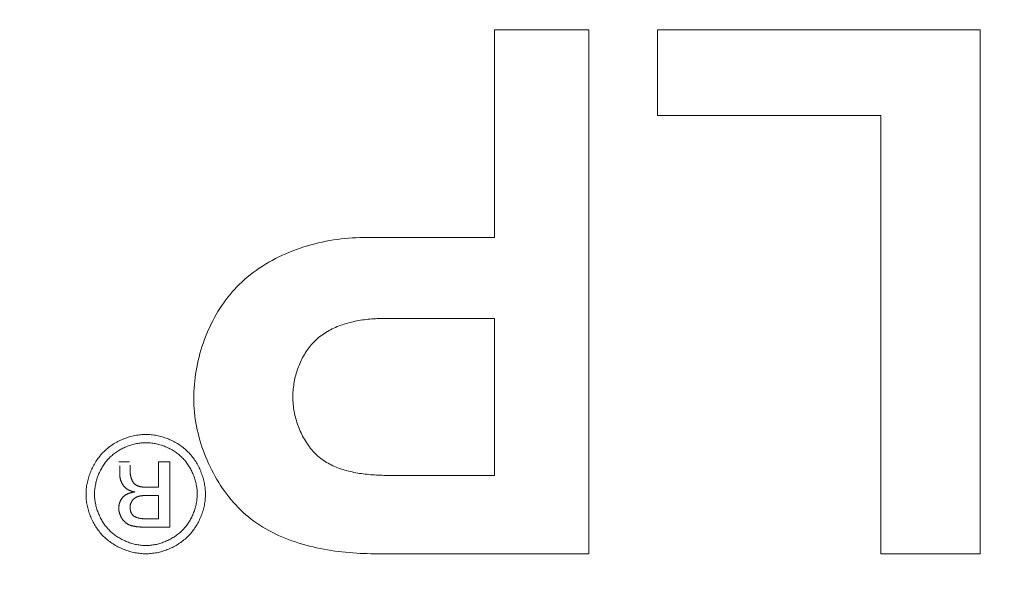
# Model space of a CAD drawing. Header units: millimetres. Extents: x 3925 to 5043, y -86 to 778.
# Tile 178 of 256: x 4254.76 to 4258.53, y 581.36 to 583.48. Entities that reach past the tile are written whole.
import ezdxf

# ---------------------------------------------------------------- set-up
doc = ezdxf.new("R2010")
doc.units = ezdxf.units.MM
doc.header["$LTSCALE"] = 46.255
doc.header["$PDMODE"] = 3
doc.header["$PDSIZE"] = 1
doc.layers.get('0').update_dxf_attribs({"linetype": 'CONTINUOUS'})
doc.layers.get('Defpoints').update_dxf_attribs({"linetype": 'CONTINUOUS'})
doc.layers.add('H30K-TOP-COVDXF_CONTINUOUS_LINE', color=7, linetype='CONTINUOUS')
doc.styles.add('SLDTEXTSTYLE0', font='arialbd.ttf', dxfattribs={"height": 5.5})
doc.styles.add('SLDTEXTSTYLE2', font='arial.ttf')
doc.dimstyles.new('SLDDIMSTYLE1', dxfattribs={"dimtxt": 5.650301, "dimasz": 4.572, "dimexe": 0, "dimexo": 0.0625, "dimgap": 1.412575, "dimtad": 0, "dimtih": 1, "dimtoh": 1, "dimlfac": 3.5, "dimrnd": 1e-09, "dimzin": 4, "dimdsep": 46, "dimtxsty": 'SLDTEXTSTYLE0', "dimsah": 1, "dimcen": 0.09, "dimadec": 0, "dimazin": 1, "dimtol": 1, "dimtp": 0.8, "dimtm": 0.8, "dimtfac": 1, "dimtdec": 1, "dimtofl": 0, "dimtmove": 0, "dimatfit": 3, "dimfxl": 1, "dimfrac": 2, "dimtolj": 1, "dimarcsym": 0})

# ---------------------------------------------------------------- blocks, each defined once
blk = doc.blocks.new('*D91')
at = {"color": 0, "linetype": 'Continuous', "lineweight": -2}
for p, q in [((4250.0088, 578.5073), (4250.0088, 613.1523)), ((4253.0088, 613.1523), (4313.8838, 613.1523)), ((4316.8838, 595.8895), (4316.8838, 613.1523))]:
    blk.add_line(p, q, dxfattribs=at)
at = {"color": 0, "linetype": 'Continuous', "lineweight": 0}
for points in [[(4253.0088, 613.6523), (4253.0088, 612.6523), (4250.0088, 613.1523)], [(4313.8838, 613.6523), (4313.8838, 612.6523), (4316.8838, 613.1523)]]:
    blk.add_solid(points, dxfattribs=at)
at = {"layer": 'Defpoints', "color": 0, "linetype": 'Continuous', "lineweight": 0}
for p in [(4316.8838, 613.1523), (4316.8838, 595.827), (4250.0088, 578.4448)]:
    blk.add_point(p, dxfattribs=at)
at = {"color": 0, "linetype": 'Continuous', "lineweight": 0, "insert": (4283.4463, 616.1171), "char_height": 3, "attachment_point": 5, "style": 'SLDTEXTSTYLE2'}
blk.add_mtext('\\A1;DIMENSION "2"', dxfattribs=at)
blk = doc.blocks.new('*D141')
at = {"color": 0, "linetype": 'Continuous', "lineweight": -2}
for p, q in [((4316.8213, 590.9448), (4223.7128, 590.9448)), ((4223.7128, 587.9448), (4223.7128, 546.4448)), ((4316.8213, 543.4448), (4223.7128, 543.4448))]:
    blk.add_line(p, q, dxfattribs=at)
at = {"color": 0, "linetype": 'Continuous', "lineweight": 0}
for points in [[(4223.2128, 587.9448), (4224.2128, 587.9448), (4223.7128, 590.9448)], [(4223.2128, 546.4448), (4224.2128, 546.4448), (4223.7128, 543.4448)]]:
    blk.add_solid(points, dxfattribs=at)
at = {"layer": 'Defpoints', "color": 0, "linetype": 'Continuous', "lineweight": 0}
for p in [(4316.8838, 590.9448), (4223.7128, 543.4448), (4316.8838, 543.4448)]:
    blk.add_point(p, dxfattribs=at)
at = {"color": 0, "linetype": 'Continuous', "lineweight": 0, "insert": (4220.7481, 567.1948), "char_height": 3, "attachment_point": 5, "rotation": 90, "style": 'SLDTEXTSTYLE2'}
blk.add_mtext('\\A1;DIMENSION "1"', dxfattribs=at)

msp = doc.modelspace()

# ---------------------------------------------------------------- linework, layer by layer
at = {"layer": 'H30K-TOP-COVDXF_CONTINUOUS_LINE', "color": 7, "linetype": 'Continuous', "lineweight": 0}
for p, q in [((4256.5774, 583.4358), (4256.9393, 583.4358)), ((4256.5774, 582.6399), (4256.5774, 583.4358)), ((4256.9393, 583.4358), (4256.9393, 581.4278)), ((4257.2023, 583.4358), (4258.4381, 583.4358)), ((4257.2023, 583.1077), (4257.2023, 583.4358)), ((4258.4381, 583.4358), (4258.4381, 581.4278)), ((4258.057, 583.1077), (4257.2023, 583.1077)), ((4258.057, 581.4278), (4258.057, 583.1077)), ((4256.0757, 582.6399), (4256.5774, 582.6399)), ((4256.5774, 582.3295), (4256.1493, 582.3295)), ((4256.5774, 581.7278), (4256.5774, 582.3295)), ((4255.1385, 581.7805), (4255.1795, 581.7805)), ((4255.1423, 581.7597), (4255.1421, 581.7644)), ((4255.1816, 581.7673), (4255.1816, 581.7475)), ((4255.2904, 581.7805), (4255.3344, 581.7805)), ((4255.2904, 581.6825), (4255.2904, 581.7805)), ((4255.3344, 581.7805), (4255.3344, 581.5298)), ((4255.1427, 581.7276), (4255.1427, 581.7473)), ((4255.2497, 581.6825), (4255.2904, 581.6825)), ((4255.246, 581.651), (4255.2433, 581.651)), ((4255.2502, 581.651), (4255.246, 581.651)), ((4255.2904, 581.651), (4255.2502, 581.651)), ((4255.2904, 581.5614), (4255.2904, 581.651)), ((4255.2494, 581.5614), (4255.2904, 581.5614)), ((4255.2419, 581.5298), (4255.2375, 581.5298)), ((4255.3344, 581.5298), (4255.2419, 581.5298)), ((4256.9393, 581.4278), (4256.117, 581.4278)), ((4258.4381, 581.4278), (4258.057, 581.4278))]:
    msp.add_line(p, q, dxfattribs=at)
for points in [[(4255.6095, 582.4693), (4255.62, 582.4788), (4255.6308, 582.488), (4255.6419, 582.497), (4255.6533, 582.5057), (4255.6648, 582.5142), (4255.6766, 582.5223), (4255.6887, 582.5302), (4255.7009, 582.5379), (4255.7134, 582.5452), (4255.726, 582.5523), (4255.7389, 582.5592), (4255.7519, 582.5657), (4255.765, 582.572), (4255.7783, 582.578), (4255.7918, 582.5837), (4255.8054, 582.5892), (4255.8191, 582.5943), (4255.833, 582.5992), (4255.8469, 582.6039), (4255.8609, 582.6082), (4255.8751, 582.6123), (4255.8892, 582.6161), (4255.9035, 582.6196), (4255.9178, 582.6228), (4255.9322, 582.6258), (4255.9465, 582.6285), (4255.9609, 582.6309), (4255.9753, 582.633), (4255.9898, 582.6348), (4256.0042, 582.6364), (4256.0186, 582.6377), (4256.0329, 582.6387), (4256.0473, 582.6394), (4256.0615, 582.6398), (4256.0757, 582.6399)], [(4255.4256, 582.0236), (4255.4257, 582.0366), (4255.4262, 582.0497), (4255.4269, 582.0629), (4255.4279, 582.0761), (4255.4292, 582.0893), (4255.4307, 582.1026), (4255.4326, 582.1158), (4255.4347, 582.1291), (4255.4371, 582.1423), (4255.4398, 582.1555), (4255.4427, 582.1687), (4255.446, 582.1819), (4255.4495, 582.195), (4255.4532, 582.208), (4255.4572, 582.221), (4255.4615, 582.2339), (4255.4661, 582.2467), (4255.4709, 582.2594), (4255.4759, 582.272), (4255.4813, 582.2844), (4255.4868, 582.2968), (4255.4927, 582.309), (4255.4988, 582.3211), (4255.5051, 582.333), (4255.5117, 582.3447), (4255.5185, 582.3563), (4255.5256, 582.3677), (4255.5329, 582.3789), (4255.5405, 582.3899), (4255.5483, 582.4006), (4255.5563, 582.4112), (4255.5646, 582.4215), (4255.5731, 582.4316), (4255.5819, 582.4414), (4255.5908, 582.451), (4255.6001, 582.4602), (4255.6095, 582.4693)], [(4256.1493, 582.3295), (4256.1424, 582.3295), (4256.1355, 582.3293), (4256.1285, 582.3291), (4256.1215, 582.3288), (4256.1144, 582.3284), (4256.1074, 582.3279), (4256.1003, 582.3273), (4256.0932, 582.3267), (4256.0861, 582.3259), (4256.079, 582.325), (4256.0719, 582.324), (4256.0648, 582.3229), (4256.0577, 582.3217), (4256.0506, 582.3204), (4256.0436, 582.319), (4256.0366, 582.3175), (4256.0296, 582.3159), (4256.0227, 582.3141), (4256.0157, 582.3122), (4256.0089, 582.3103), (4256.0021, 582.3081), (4255.9953, 582.3059), (4255.9886, 582.3035), (4255.982, 582.3011), (4255.9754, 582.2984), (4255.9689, 582.2957), (4255.9625, 582.2928), (4255.9562, 582.2898), (4255.9499, 582.2866), (4255.9438, 582.2833), (4255.9377, 582.2799), (4255.9318, 582.2763), (4255.926, 582.2726), (4255.9202, 582.2687), (4255.9146, 582.2647), (4255.9091, 582.2605), (4255.9037, 582.2562), (4255.8985, 582.2517), (4255.8934, 582.2471)], [(4255.8934, 582.2471), (4255.8888, 582.2427), (4255.8843, 582.2381), (4255.8799, 582.2334), (4255.8757, 582.2286), (4255.8715, 582.2236), (4255.8675, 582.2186), (4255.8636, 582.2134), (4255.8598, 582.2081), (4255.8562, 582.2027), (4255.8527, 582.1971), (4255.8493, 582.1915), (4255.846, 582.1858), (4255.8428, 582.1801), (4255.8398, 582.1742), (4255.8369, 582.1683), (4255.8341, 582.1622), (4255.8314, 582.1562), (4255.8289, 582.15), (4255.8265, 582.1438), (4255.8242, 582.1376), (4255.822, 582.1313), (4255.82, 582.1249), (4255.8181, 582.1185), (4255.8163, 582.1121), (4255.8147, 582.1057), (4255.8132, 582.0992), (4255.8118, 582.0927), (4255.8105, 582.0862), (4255.8094, 582.0797), (4255.8084, 582.0732), (4255.8075, 582.0667), (4255.8068, 582.0602), (4255.8062, 582.0537), (4255.8057, 582.0472), (4255.8054, 582.0408), (4255.8052, 582.0344), (4255.8051, 582.028)], [(4255.5955, 581.6051), (4255.5865, 581.6148), (4255.5776, 581.6248), (4255.5689, 581.635), (4255.5604, 581.6454), (4255.5522, 581.6561), (4255.5441, 581.667), (4255.5363, 581.6781), (4255.5287, 581.6894), (4255.5214, 581.7009), (4255.5143, 581.7126), (4255.5074, 581.7244), (4255.5008, 581.7364), (4255.4944, 581.7486), (4255.4883, 581.7609), (4255.4824, 581.7733), (4255.4768, 581.7859), (4255.4715, 581.7986), (4255.4664, 581.8114), (4255.4616, 581.8243), (4255.4571, 581.8373), (4255.4529, 581.8504), (4255.449, 581.8635), (4255.4453, 581.8767), (4255.442, 581.89), (4255.4389, 581.9033), (4255.4362, 581.9166), (4255.4337, 581.93), (4255.4316, 581.9434), (4255.4298, 581.9568), (4255.4283, 581.9702), (4255.4271, 581.9835), (4255.4263, 581.9969), (4255.4258, 582.0102), (4255.4256, 582.0236)], [(4255.8051, 582.028), (4255.8052, 582.0211), (4255.8055, 582.0141), (4255.8059, 582.0072), (4255.8065, 582.0003), (4255.8072, 581.9933), (4255.8081, 581.9864), (4255.8091, 581.9794), (4255.8104, 581.9725), (4255.8117, 581.9655), (4255.8132, 581.9586), (4255.8149, 581.9517), (4255.8167, 581.9449), (4255.8187, 581.9381), (4255.8208, 581.9313), (4255.8231, 581.9245), (4255.8255, 581.9178), (4255.828, 581.9112), (4255.8307, 581.9046), (4255.8335, 581.8981), (4255.8365, 581.8916), (4255.8396, 581.8852), (4255.8428, 581.8789), (4255.8462, 581.8727), (4255.8497, 581.8665), (4255.8533, 581.8605), (4255.857, 581.8545), (4255.8609, 581.8487), (4255.8649, 581.843), (4255.8691, 581.8373), (4255.8733, 581.8318), (4255.8777, 581.8265), (4255.8822, 581.8212), (4255.8868, 581.8161)], [(4255.08, 581.8178), (4255.0838, 581.8214), (4255.0876, 581.825), (4255.0915, 581.8284), (4255.0955, 581.8318), (4255.0996, 581.8351), (4255.1038, 581.8383), (4255.1081, 581.8413), (4255.1124, 581.8444), (4255.1169, 581.8473), (4255.1214, 581.8501), (4255.126, 581.8528), (4255.1306, 581.8554), (4255.1354, 581.8579), (4255.1401, 581.8604), (4255.145, 581.8627), (4255.1499, 581.8649), (4255.1548, 581.867), (4255.1598, 581.869), (4255.1648, 581.8709), (4255.1698, 581.8727), (4255.1749, 581.8744), (4255.18, 581.8759), (4255.1852, 581.8774), (4255.1904, 581.8787), (4255.1955, 581.8799), (4255.2007, 581.881), (4255.206, 581.8819), (4255.2112, 581.8828), (4255.2164, 581.8835), (4255.2216, 581.8841), (4255.2268, 581.8845), (4255.232, 581.8849), (4255.2372, 581.8851), (4255.2424, 581.8851)], [(4255.2424, 581.8851), (4255.2476, 581.8851), (4255.2527, 581.8849), (4255.2579, 581.8845), (4255.2631, 581.8841), (4255.2683, 581.8835), (4255.2735, 581.8828), (4255.2787, 581.8819), (4255.2839, 581.881), (4255.2891, 581.8799), (4255.2942, 581.8787), (4255.2994, 581.8774), (4255.3045, 581.8759), (4255.3096, 581.8744), (4255.3147, 581.8727), (4255.3197, 581.8709), (4255.3247, 581.869), (4255.3297, 581.867), (4255.3346, 581.8649), (4255.3395, 581.8627), (4255.3443, 581.8604), (4255.349, 581.858), (4255.3537, 581.8555), (4255.3584, 581.8528), (4255.3629, 581.8501), (4255.3674, 581.8473), (4255.3718, 581.8444), (4255.3762, 581.8414), (4255.3804, 581.8383), (4255.3846, 581.8351), (4255.3887, 581.8318), (4255.3927, 581.8284), (4255.3965, 581.825), (4255.4003, 581.8214), (4255.404, 581.8178)], [(4255.2424, 581.8535), (4255.2379, 581.8535), (4255.2335, 581.8533), (4255.229, 581.853), (4255.2245, 581.8526), (4255.22, 581.8521), (4255.2156, 581.8515), (4255.2111, 581.8508), (4255.2066, 581.85), (4255.2021, 581.849), (4255.1977, 581.848), (4255.1932, 581.8469), (4255.1888, 581.8456), (4255.1844, 581.8443), (4255.18, 581.8429), (4255.1757, 581.8414), (4255.1714, 581.8397), (4255.1671, 581.838), (4255.1629, 581.8362), (4255.1587, 581.8343), (4255.1545, 581.8323), (4255.1504, 581.8302), (4255.1463, 581.8281), (4255.1423, 581.8258), (4255.1384, 581.8235), (4255.1345, 581.8211), (4255.1307, 581.8186), (4255.127, 581.816), (4255.1233, 581.8133), (4255.1197, 581.8106), (4255.1162, 581.8078), (4255.1127, 581.8049), (4255.1094, 581.8019), (4255.1061, 581.7989), (4255.1029, 581.7958)], [(4255.3819, 581.7958), (4255.3787, 581.7989), (4255.3754, 581.8019), (4255.3721, 581.8049), (4255.3686, 581.8078), (4255.3651, 581.8106), (4255.3615, 581.8133), (4255.3578, 581.816), (4255.3541, 581.8186), (4255.3502, 581.8211), (4255.3464, 581.8235), (4255.3424, 581.8258), (4255.3384, 581.8281), (4255.3344, 581.8302), (4255.3303, 581.8323), (4255.3261, 581.8343), (4255.3219, 581.8362), (4255.3177, 581.838), (4255.3134, 581.8397), (4255.3091, 581.8413), (4255.3047, 581.8429), (4255.3004, 581.8443), (4255.296, 581.8456), (4255.2915, 581.8469), (4255.2871, 581.848), (4255.2827, 581.849), (4255.2782, 581.85), (4255.2737, 581.8508), (4255.2692, 581.8515), (4255.2647, 581.8521), (4255.2603, 581.8526), (4255.2558, 581.853), (4255.2513, 581.8533), (4255.2468, 581.8535), (4255.2424, 581.8535)], [(4255.0131, 581.6556), (4255.0132, 581.6607), (4255.0134, 581.6659), (4255.0137, 581.6711), (4255.0142, 581.6763), (4255.0148, 581.6815), (4255.0155, 581.6867), (4255.0163, 581.6919), (4255.0173, 581.6971), (4255.0183, 581.7023), (4255.0195, 581.7075), (4255.0209, 581.7127), (4255.0223, 581.7178), (4255.0238, 581.7229), (4255.0255, 581.728), (4255.0273, 581.733), (4255.0292, 581.7381), (4255.0312, 581.743), (4255.0333, 581.748), (4255.0355, 581.7528), (4255.0378, 581.7577), (4255.0402, 581.7624), (4255.0427, 581.7672), (4255.0453, 581.7718), (4255.048, 581.7764), (4255.0508, 581.7809), (4255.0537, 581.7854), (4255.0567, 581.7897), (4255.0598, 581.794), (4255.0629, 581.7982), (4255.0662, 581.8023), (4255.0695, 581.8064), (4255.0729, 581.8103), (4255.0765, 581.8141), (4255.08, 581.8178)], [(4255.1029, 581.7958), (4255.0998, 581.7926), (4255.0968, 581.7893), (4255.0938, 581.7859), (4255.091, 581.7825), (4255.0882, 581.7789), (4255.0854, 581.7753), (4255.0828, 581.7716), (4255.0802, 581.7678), (4255.0777, 581.764), (4255.0753, 581.7601), (4255.073, 581.7562), (4255.0708, 581.7522), (4255.0686, 581.7481), (4255.0666, 581.744), (4255.0646, 581.7398), (4255.0627, 581.7356), (4255.0609, 581.7314), (4255.0592, 581.7271), (4255.0576, 581.7227), (4255.0561, 581.7184), (4255.0547, 581.714), (4255.0534, 581.7096), (4255.0522, 581.7052), (4255.051, 581.7007), (4255.05, 581.6963), (4255.0491, 581.6918), (4255.0483, 581.6873), (4255.0476, 581.6828), (4255.047, 581.6783), (4255.0465, 581.6738), (4255.0461, 581.6694), (4255.0458, 581.6649), (4255.0457, 581.6604), (4255.0456, 581.656)], [(4255.439, 581.656), (4255.439, 581.6604), (4255.4388, 581.6649), (4255.4385, 581.6693), (4255.4382, 581.6738), (4255.4377, 581.6783), (4255.4371, 581.6828), (4255.4364, 581.6873), (4255.4355, 581.6918), (4255.4346, 581.6962), (4255.4336, 581.7007), (4255.4325, 581.7052), (4255.4313, 581.7096), (4255.43, 581.714), (4255.4285, 581.7184), (4255.427, 581.7227), (4255.4254, 581.727), (4255.4237, 581.7313), (4255.422, 581.7356), (4255.4201, 581.7398), (4255.4181, 581.7439), (4255.4161, 581.7481), (4255.4139, 581.7521), (4255.4117, 581.7561), (4255.4094, 581.7601), (4255.407, 581.764), (4255.4045, 581.7678), (4255.4019, 581.7716), (4255.3993, 581.7753), (4255.3966, 581.7789), (4255.3938, 581.7824), (4255.3909, 581.7859), (4255.388, 581.7893), (4255.385, 581.7926), (4255.3819, 581.7958)], [(4255.404, 581.8178), (4255.4076, 581.8141), (4255.4111, 581.8103), (4255.4145, 581.8064), (4255.4179, 581.8024), (4255.4211, 581.7983), (4255.4243, 581.7941), (4255.4274, 581.7898), (4255.4303, 581.7854), (4255.4332, 581.781), (4255.436, 581.7765), (4255.4387, 581.7719), (4255.4413, 581.7672), (4255.4438, 581.7625), (4255.4462, 581.7577), (4255.4485, 581.7529), (4255.4507, 581.748), (4255.4527, 581.7431), (4255.4547, 581.7381), (4255.4566, 581.7331), (4255.4583, 581.728), (4255.46, 581.7229), (4255.4615, 581.7178), (4255.4629, 581.7127), (4255.4642, 581.7075), (4255.4654, 581.7023), (4255.4665, 581.6972), (4255.4674, 581.6919), (4255.4682, 581.6867), (4255.4689, 581.6815), (4255.4695, 581.6763), (4255.47, 581.6711), (4255.4703, 581.6659), (4255.4705, 581.6607), (4255.4705, 581.6556)], [(4255.8868, 581.8161), (4255.8915, 581.8111), (4255.8964, 581.8064), (4255.9014, 581.8018), (4255.9066, 581.7974), (4255.9119, 581.7932), (4255.9173, 581.7892), (4255.9229, 581.7853), (4255.9286, 581.7815), (4255.9344, 581.778), (4255.9403, 581.7745), (4255.9463, 581.7713), (4255.9524, 581.7682), (4255.9587, 581.7652), (4255.965, 581.7624), (4255.9714, 581.7597), (4255.9779, 581.7572), (4255.9845, 581.7547), (4255.9911, 581.7525), (4255.9979, 581.7503), (4256.0047, 581.7483), (4256.0115, 581.7463), (4256.0184, 581.7445), (4256.0254, 581.7429), (4256.0324, 581.7413), (4256.0394, 581.7398), (4256.0465, 581.7384), (4256.0536, 581.7372), (4256.0608, 581.736), (4256.0679, 581.7349), (4256.0751, 581.7339), (4256.0823, 581.733), (4256.0895, 581.7322), (4256.0967, 581.7315), (4256.1039, 581.7308), (4256.1111, 581.7303), (4256.1183, 581.7298), (4256.1255, 581.7293), (4256.1327, 581.7289), (4256.1398, 581.7286), (4256.1469, 581.7284), (4256.1539, 581.7281), (4256.161, 581.728), (4256.1679, 581.7279), (4256.1749, 581.7278), (4256.5774, 581.7278)], [(4255.1427, 581.7473), (4255.1427, 581.7489), (4255.1427, 581.7504), (4255.1426, 581.752), (4255.1426, 581.7535), (4255.1425, 581.7551), (4255.1425, 581.7566), (4255.1423, 581.7597)], [(4255.1564, 581.6889), (4255.1557, 581.6899), (4255.155, 581.6909), (4255.1543, 581.692), (4255.1536, 581.6931), (4255.153, 581.6942), (4255.1523, 581.6952), (4255.1517, 581.6963), (4255.1511, 581.6975), (4255.1505, 581.6986), (4255.1499, 581.6997), (4255.1494, 581.7009), (4255.1488, 581.702), (4255.1483, 581.7032), (4255.1478, 581.7044), (4255.1473, 581.7055), (4255.1468, 581.7067), (4255.1464, 581.7079), (4255.146, 581.7091), (4255.1456, 581.7103), (4255.1452, 581.7115), (4255.1449, 581.7128), (4255.1445, 581.714), (4255.1442, 581.7152), (4255.144, 581.7164), (4255.1437, 581.7177), (4255.1435, 581.7189), (4255.1433, 581.7201), (4255.1431, 581.7214), (4255.143, 581.7226), (4255.1429, 581.7239), (4255.1428, 581.7251), (4255.1428, 581.7264), (4255.1427, 581.7276)], [(4255.1816, 581.7475), (4255.1817, 581.7462), (4255.1817, 581.745), (4255.1817, 581.7437), (4255.1818, 581.7424), (4255.1818, 581.7411), (4255.1819, 581.7397), (4255.182, 581.7384), (4255.1822, 581.7371), (4255.1823, 581.7357), (4255.1824, 581.7344), (4255.1826, 581.7331), (4255.1828, 581.7317), (4255.183, 581.7304), (4255.1833, 581.729), (4255.1835, 581.7277), (4255.1838, 581.7263), (4255.1841, 581.725), (4255.1844, 581.7237), (4255.1847, 581.7223), (4255.1851, 581.721), (4255.1854, 581.7197), (4255.1858, 581.7184), (4255.1862, 581.7171), (4255.1867, 581.7158), (4255.1871, 581.7146), (4255.1876, 581.7133), (4255.1881, 581.7121), (4255.1886, 581.7108), (4255.1892, 581.7096), (4255.1898, 581.7084), (4255.1903, 581.7073), (4255.191, 581.7061), (4255.1916, 581.705), (4255.1923, 581.7039), (4255.193, 581.7028), (4255.1937, 581.7017), (4255.1944, 581.7007), (4255.1952, 581.6997), (4255.196, 581.6987), (4255.1968, 581.6977), (4255.1977, 581.6968), (4255.1986, 581.6959), (4255.1995, 581.6951), (4255.2004, 581.6942), (4255.2014, 581.6934), (4255.2024, 581.6927), (4255.2034, 581.6919), (4255.2044, 581.6913), (4255.2055, 581.6906)], [(4255.1995, 581.6644), (4255.1983, 581.6646), (4255.197, 581.6648), (4255.1957, 581.6651), (4255.1945, 581.6654), (4255.1932, 581.6657), (4255.1919, 581.666), (4255.1907, 581.6663), (4255.1894, 581.6667), (4255.1882, 581.6671), (4255.1869, 581.6675), (4255.1856, 581.6679), (4255.1844, 581.6684), (4255.1832, 581.6689), (4255.1819, 581.6694), (4255.1807, 581.6699), (4255.1795, 581.6704), (4255.1783, 581.671), (4255.1771, 581.6716), (4255.1759, 581.6722), (4255.1748, 581.6728), (4255.1736, 581.6735), (4255.1725, 581.6742), (4255.1714, 581.6748), (4255.1703, 581.6756), (4255.1692, 581.6763), (4255.1681, 581.6771), (4255.1671, 581.6778), (4255.166, 581.6786), (4255.165, 581.6795), (4255.1641, 581.6803), (4255.1631, 581.6812), (4255.1622, 581.6821), (4255.1613, 581.683), (4255.1604, 581.6839), (4255.1595, 581.6849), (4255.1587, 581.6858), (4255.1579, 581.6868), (4255.1571, 581.6878), (4255.1564, 581.6889)], [(4255.2055, 581.6906), (4255.2067, 581.69), (4255.2079, 581.6893), (4255.2091, 581.6888), (4255.2104, 581.6882), (4255.2116, 581.6877), (4255.2129, 581.6872), (4255.2142, 581.6868), (4255.2154, 581.6863), (4255.2167, 581.6859), (4255.218, 581.6856), (4255.2194, 581.6852), (4255.2207, 581.6849), (4255.222, 581.6846), (4255.2234, 581.6844), (4255.2247, 581.6841), (4255.2261, 581.6839), (4255.2275, 581.6837), (4255.2288, 581.6835), (4255.2302, 581.6834), (4255.2316, 581.6832), (4255.233, 581.6831), (4255.2344, 581.683), (4255.2358, 581.6829), (4255.2372, 581.6828), (4255.2386, 581.6827), (4255.24, 581.6826), (4255.2414, 581.6826), (4255.2428, 581.6826), (4255.2441, 581.6825), (4255.2455, 581.6825), (4255.2469, 581.6825), (4255.2497, 581.6825)], [(4255.08, 581.4944), (4255.0765, 581.4981), (4255.0729, 581.5018), (4255.0695, 581.5057), (4255.0662, 581.5097), (4255.0629, 581.5138), (4255.0598, 581.518), (4255.0567, 581.5222), (4255.0537, 581.5265), (4255.0508, 581.531), (4255.048, 581.5354), (4255.0453, 581.54), (4255.0427, 581.5446), (4255.0402, 581.5493), (4255.0378, 581.554), (4255.0355, 581.5588), (4255.0333, 581.5637), (4255.0312, 581.5686), (4255.0292, 581.5735), (4255.0273, 581.5785), (4255.0255, 581.5835), (4255.0238, 581.5886), (4255.0223, 581.5937), (4255.0209, 581.5988), (4255.0195, 581.6039), (4255.0183, 581.609), (4255.0173, 581.6142), (4255.0163, 581.6194), (4255.0155, 581.6245), (4255.0148, 581.6297), (4255.0142, 581.6349), (4255.0137, 581.6401), (4255.0134, 581.6453), (4255.0132, 581.6504), (4255.0131, 581.6556)], [(4255.0456, 581.656), (4255.0457, 581.6515), (4255.0458, 581.6471), (4255.0461, 581.6426), (4255.0465, 581.6382), (4255.047, 581.6337), (4255.0476, 581.6293), (4255.0483, 581.6248), (4255.0491, 581.6203), (4255.05, 581.6159), (4255.0511, 581.6114), (4255.0522, 581.607), (4255.0534, 581.6026), (4255.0547, 581.5982), (4255.0561, 581.5939), (4255.0577, 581.5896), (4255.0593, 581.5853), (4255.061, 581.581), (4255.0628, 581.5768), (4255.0646, 581.5726), (4255.0666, 581.5685), (4255.0687, 581.5644), (4255.0708, 581.5604), (4255.0731, 581.5564), (4255.0754, 581.5524), (4255.0778, 581.5486), (4255.0803, 581.5448), (4255.0828, 581.541), (4255.0855, 581.5374), (4255.0882, 581.5338), (4255.091, 581.5303), (4255.0938, 581.5269), (4255.0968, 581.5235), (4255.0998, 581.5202), (4255.1029, 581.5171)], [(4255.1385, 581.6026), (4255.1385, 581.6039), (4255.1385, 581.6052), (4255.1386, 581.6066), (4255.1387, 581.6079), (4255.1389, 581.6092), (4255.139, 581.6106), (4255.1392, 581.612), (4255.1394, 581.6133), (4255.1397, 581.6147), (4255.14, 581.616), (4255.1403, 581.6174), (4255.1406, 581.6187), (4255.141, 581.6201), (4255.1414, 581.6214), (4255.1418, 581.6228), (4255.1423, 581.6241), (4255.1428, 581.6254), (4255.1433, 581.6267), (4255.1438, 581.628), (4255.1444, 581.6293), (4255.145, 581.6306), (4255.1456, 581.6318), (4255.1462, 581.6331), (4255.1469, 581.6343), (4255.1476, 581.6355), (4255.1483, 581.6367), (4255.149, 581.6379), (4255.1498, 581.639), (4255.1506, 581.6401), (4255.1514, 581.6412), (4255.1523, 581.6423), (4255.1531, 581.6434), (4255.154, 581.6444), (4255.1549, 581.6454), (4255.1559, 581.6464), (4255.1568, 581.6473), (4255.1578, 581.6482), (4255.1588, 581.6491), (4255.1598, 581.6499), (4255.1609, 581.6507), (4255.162, 581.6515), (4255.1631, 581.6523)], [(4255.1631, 581.6523), (4255.1642, 581.653), (4255.1653, 581.6536), (4255.1665, 581.6543), (4255.1677, 581.6549), (4255.1688, 581.6555), (4255.17, 581.6561), (4255.1712, 581.6566), (4255.1725, 581.6572), (4255.1737, 581.6577), (4255.1749, 581.6582), (4255.1762, 581.6586), (4255.1774, 581.6591), (4255.1787, 581.6595), (4255.18, 581.66), (4255.1812, 581.6603), (4255.1825, 581.6607), (4255.1838, 581.6611), (4255.1851, 581.6614), (4255.1864, 581.6618), (4255.1877, 581.6621), (4255.189, 581.6624), (4255.1903, 581.6627), (4255.1916, 581.663), (4255.193, 581.6632), (4255.1943, 581.6635), (4255.1956, 581.6637), (4255.1969, 581.664), (4255.1982, 581.6642), (4255.1995, 581.6644)], [(4255.2078, 581.6455), (4255.2068, 581.6451), (4255.2059, 581.6446), (4255.2049, 581.6442), (4255.204, 581.6437), (4255.2031, 581.6432), (4255.2021, 581.6426), (4255.2012, 581.642), (4255.2004, 581.6414), (4255.1995, 581.6408), (4255.1986, 581.6401), (4255.1978, 581.6394), (4255.197, 581.6387), (4255.1961, 581.638), (4255.1953, 581.6372), (4255.1946, 581.6364), (4255.1938, 581.6356), (4255.193, 581.6348), (4255.1923, 581.6339), (4255.1916, 581.633), (4255.1909, 581.6322), (4255.1902, 581.6313), (4255.1896, 581.6303), (4255.189, 581.6294), (4255.1884, 581.6285), (4255.1878, 581.6275), (4255.1872, 581.6265), (4255.1867, 581.6255), (4255.1862, 581.6245), (4255.1857, 581.6235), (4255.1852, 581.6225), (4255.1848, 581.6215), (4255.1843, 581.6205), (4255.184, 581.6194), (4255.1836, 581.6184), (4255.1833, 581.6173), (4255.183, 581.6163), (4255.1827, 581.6152), (4255.1825, 581.6142), (4255.1822, 581.6131), (4255.1821, 581.6121), (4255.1819, 581.611), (4255.1818, 581.61), (4255.1817, 581.6089), (4255.1817, 581.6079), (4255.1816, 581.6068)], [(4255.2433, 581.651), (4255.2419, 581.651), (4255.2405, 581.6509), (4255.2391, 581.6509), (4255.2377, 581.6508), (4255.2363, 581.6508), (4255.2349, 581.6507), (4255.2335, 581.6506), (4255.2321, 581.6505), (4255.2307, 581.6504), (4255.2293, 581.6503), (4255.2279, 581.6502), (4255.2265, 581.65), (4255.2251, 581.6498), (4255.2238, 581.6496), (4255.2224, 581.6494), (4255.221, 581.6492), (4255.2197, 581.6489), (4255.2183, 581.6486), (4255.217, 581.6483), (4255.2156, 581.648), (4255.2143, 581.6477), (4255.213, 581.6473), (4255.2117, 581.6469), (4255.2104, 581.6464), (4255.2091, 581.646), (4255.2078, 581.6455)], [(4255.3816, 581.5171), (4255.3847, 581.5202), (4255.3877, 581.5235), (4255.3906, 581.5269), (4255.3935, 581.5303), (4255.3963, 581.5338), (4255.399, 581.5374), (4255.4017, 581.541), (4255.4043, 581.5448), (4255.4068, 581.5486), (4255.4092, 581.5524), (4255.4115, 581.5564), (4255.4137, 581.5603), (4255.4159, 581.5644), (4255.4179, 581.5685), (4255.4199, 581.5726), (4255.4218, 581.5768), (4255.4236, 581.581), (4255.4253, 581.5853), (4255.4269, 581.5896), (4255.4285, 581.5939), (4255.4299, 581.5982), (4255.4312, 581.6026), (4255.4324, 581.607), (4255.4336, 581.6114), (4255.4346, 581.6159), (4255.4355, 581.6203), (4255.4363, 581.6248), (4255.437, 581.6292), (4255.4376, 581.6337), (4255.4381, 581.6382), (4255.4385, 581.6426), (4255.4388, 581.6471), (4255.439, 581.6515), (4255.439, 581.656)], [(4255.4705, 581.6556), (4255.4705, 581.6504), (4255.4703, 581.6453), (4255.47, 581.6401), (4255.4695, 581.6349), (4255.4689, 581.6297), (4255.4682, 581.6245), (4255.4674, 581.6194), (4255.4664, 581.6142), (4255.4653, 581.609), (4255.4641, 581.6039), (4255.4628, 581.5987), (4255.4614, 581.5936), (4255.4598, 581.5886), (4255.4581, 581.5835), (4255.4564, 581.5785), (4255.4545, 581.5735), (4255.4525, 581.5686), (4255.4504, 581.5637), (4255.4482, 581.5588), (4255.4459, 581.554), (4255.4435, 581.5493), (4255.441, 581.5446), (4255.4383, 581.54), (4255.4356, 581.5354), (4255.4328, 581.5309), (4255.4299, 581.5265), (4255.4269, 581.5222), (4255.4239, 581.5179), (4255.4207, 581.5138), (4255.4174, 581.5097), (4255.4141, 581.5057), (4255.4107, 581.5018), (4255.4071, 581.4981), (4255.4035, 581.4944)], [(4255.1816, 581.6068), (4255.1817, 581.606), (4255.1817, 581.6052), (4255.1817, 581.6043), (4255.1818, 581.6034), (4255.1818, 581.6026), (4255.1819, 581.6017), (4255.182, 581.6008), (4255.1821, 581.6), (4255.1822, 581.5991), (4255.1823, 581.5982), (4255.1825, 581.5973), (4255.1826, 581.5965), (4255.1828, 581.5956), (4255.183, 581.5947), (4255.1832, 581.5938), (4255.1834, 581.5929), (4255.1836, 581.5921), (4255.1839, 581.5912), (4255.1841, 581.5903), (4255.1844, 581.5895), (4255.1847, 581.5886), (4255.185, 581.5878), (4255.1853, 581.5869), (4255.1856, 581.5861), (4255.186, 581.5853), (4255.1864, 581.5845), (4255.1867, 581.5837), (4255.1871, 581.5829), (4255.1875, 581.5821), (4255.188, 581.5814), (4255.1884, 581.5806), (4255.1889, 581.5799), (4255.1893, 581.5792), (4255.1898, 581.5784), (4255.1903, 581.5778), (4255.1909, 581.5771), (4255.1914, 581.5764), (4255.192, 581.5758), (4255.1925, 581.5752), (4255.1931, 581.5746), (4255.1937, 581.574), (4255.1943, 581.5734), (4255.195, 581.5729), (4255.1956, 581.5724), (4255.1963, 581.5719), (4255.197, 581.5714), (4255.1977, 581.571), (4255.1984, 581.5706)], [(4255.1776, 581.5389), (4255.1761, 581.5395), (4255.1746, 581.5402), (4255.1732, 581.541), (4255.1717, 581.5418), (4255.1703, 581.5426), (4255.1689, 581.5436), (4255.1676, 581.5445), (4255.1662, 581.5455), (4255.1649, 581.5466), (4255.1636, 581.5476), (4255.1624, 581.5488), (4255.1611, 581.5499), (4255.1599, 581.5511), (4255.1587, 581.5524), (4255.1576, 581.5537), (4255.1565, 581.555), (4255.1554, 581.5563), (4255.1543, 581.5577), (4255.1533, 581.5591), (4255.1522, 581.5605), (4255.1513, 581.562), (4255.1503, 581.5634), (4255.1494, 581.565), (4255.1485, 581.5665), (4255.1477, 581.568), (4255.1468, 581.5696), (4255.1461, 581.5712), (4255.1453, 581.5728), (4255.1446, 581.5744), (4255.1439, 581.576), (4255.1433, 581.5776), (4255.1427, 581.5793), (4255.1421, 581.5809), (4255.1416, 581.5826), (4255.1411, 581.5843), (4255.1407, 581.5859), (4255.1403, 581.5876), (4255.1399, 581.5893), (4255.1396, 581.591), (4255.1393, 581.5926), (4255.139, 581.5943), (4255.1388, 581.596), (4255.1387, 581.5976), (4255.1386, 581.5993), (4255.1385, 581.6009), (4255.1385, 581.6026)], [(4255.1984, 581.5706), (4255.1997, 581.5699), (4255.2011, 581.5692), (4255.2025, 581.5686), (4255.2039, 581.568), (4255.2053, 581.5674), (4255.2067, 581.5669), (4255.2081, 581.5663), (4255.2096, 581.5659), (4255.211, 581.5654), (4255.2125, 581.565), (4255.214, 581.5646), (4255.2155, 581.5643), (4255.217, 581.564), (4255.2185, 581.5637), (4255.22, 581.5634), (4255.2215, 581.5631), (4255.223, 581.5629), (4255.2246, 581.5627), (4255.2261, 581.5625), (4255.2277, 581.5623), (4255.2292, 581.5622), (4255.2308, 581.562), (4255.2323, 581.5619), (4255.2339, 581.5618), (4255.2354, 581.5617), (4255.237, 581.5616), (4255.2385, 581.5616), (4255.2401, 581.5615), (4255.2417, 581.5615), (4255.2432, 581.5615), (4255.2448, 581.5614), (4255.2463, 581.5614), (4255.2494, 581.5614)], [(4256.117, 581.4278), (4256.1035, 581.4278), (4256.09, 581.4281), (4256.0763, 581.4285), (4256.0626, 581.4291), (4256.0488, 581.4298), (4256.035, 581.4308), (4256.0212, 581.4319), (4256.0073, 581.4332), (4255.9933, 581.4347), (4255.9794, 581.4364), (4255.9655, 581.4382), (4255.9516, 581.4403), (4255.9377, 581.4426), (4255.9238, 581.4451), (4255.91, 581.4478), (4255.8962, 581.4508), (4255.8825, 581.4539), (4255.8688, 581.4573), (4255.8553, 581.4609), (4255.8418, 581.4647), (4255.8284, 581.4688), (4255.8151, 581.4731), (4255.8019, 581.4776), (4255.7889, 581.4824), (4255.7759, 581.4874), (4255.7632, 581.4927), (4255.7506, 581.4983), (4255.7381, 581.5041), (4255.7258, 581.5102), (4255.7137, 581.5165), (4255.7018, 581.5231), (4255.6901, 581.53), (4255.6786, 581.5372), (4255.6674, 581.5446), (4255.6563, 581.5524), (4255.6456, 581.5604), (4255.635, 581.5687), (4255.6247, 581.5774), (4255.6147, 581.5863), (4255.605, 581.5955), (4255.5955, 581.6051)], [(4255.2375, 581.5298), (4255.2331, 581.5298), (4255.231, 581.5299), (4255.2288, 581.5299), (4255.2266, 581.53), (4255.2244, 581.5301), (4255.2222, 581.5302), (4255.22, 581.5303), (4255.2178, 581.5305), (4255.2156, 581.5306), (4255.2134, 581.5308), (4255.2112, 581.531), (4255.2091, 581.5313), (4255.2069, 581.5315), (4255.2047, 581.5318), (4255.2026, 581.5321), (4255.2004, 581.5325), (4255.1983, 581.5329), (4255.1962, 581.5333), (4255.1941, 581.5337), (4255.192, 581.5342), (4255.1899, 581.5348), (4255.1878, 581.5353), (4255.1857, 581.5359), (4255.1837, 581.5366), (4255.1816, 581.5373), (4255.1796, 581.5381), (4255.1776, 581.5389)], [(4255.2424, 581.4277), (4255.2372, 581.4278), (4255.232, 581.428), (4255.2268, 581.4283), (4255.2216, 581.4287), (4255.2164, 581.4293), (4255.2112, 581.43), (4255.206, 581.4309), (4255.2008, 581.4318), (4255.1956, 581.4329), (4255.1904, 581.4341), (4255.1853, 581.4354), (4255.1801, 581.4368), (4255.175, 581.4383), (4255.1699, 581.44), (4255.1649, 581.4418), (4255.1598, 581.4436), (4255.1549, 581.4456), (4255.1499, 581.4477), (4255.1451, 581.4499), (4255.1402, 581.4522), (4255.1354, 581.4546), (4255.1307, 581.4571), (4255.1261, 581.4597), (4255.1215, 581.4624), (4255.117, 581.4652), (4255.1125, 581.4681), (4255.1081, 581.471), (4255.1039, 581.4741), (4255.0997, 581.4773), (4255.0955, 581.4805), (4255.0915, 581.4839), (4255.0876, 581.4873), (4255.0838, 581.4908), (4255.08, 581.4944)], [(4255.1029, 581.5171), (4255.1061, 581.514), (4255.1094, 581.5109), (4255.1127, 581.508), (4255.1162, 581.5051), (4255.1197, 581.5023), (4255.1233, 581.4995), (4255.127, 581.4969), (4255.1307, 581.4943), (4255.1345, 581.4918), (4255.1384, 581.4894), (4255.1423, 581.487), (4255.1463, 581.4848), (4255.1504, 581.4826), (4255.1545, 581.4805), (4255.1587, 581.4785), (4255.1629, 581.4767), (4255.1671, 581.4748), (4255.1714, 581.4731), (4255.1757, 581.4715), (4255.18, 581.47), (4255.1844, 581.4685), (4255.1888, 581.4672), (4255.1932, 581.466), (4255.1977, 581.4649), (4255.2021, 581.4638), (4255.2066, 581.4629), (4255.2111, 581.4621), (4255.2156, 581.4613), (4255.22, 581.4607), (4255.2245, 581.4602), (4255.229, 581.4598), (4255.2335, 581.4596), (4255.2379, 581.4594), (4255.2424, 581.4593)], [(4255.2424, 581.4593), (4255.2468, 581.4594), (4255.2513, 581.4596), (4255.2558, 581.4598), (4255.2602, 581.4602), (4255.2647, 581.4607), (4255.2692, 581.4614), (4255.2736, 581.4621), (4255.2781, 581.4629), (4255.2826, 581.4638), (4255.287, 581.4649), (4255.2914, 581.466), (4255.2959, 581.4672), (4255.3002, 581.4686), (4255.3046, 581.47), (4255.3089, 581.4715), (4255.3132, 581.4732), (4255.3175, 581.4749), (4255.3217, 581.4767), (4255.3259, 581.4786), (4255.3301, 581.4806), (4255.3342, 581.4826), (4255.3382, 581.4848), (4255.3422, 581.4871), (4255.3461, 581.4894), (4255.35, 581.4918), (4255.3538, 581.4943), (4255.3576, 581.4969), (4255.3612, 581.4996), (4255.3648, 581.5023), (4255.3683, 581.5051), (4255.3718, 581.508), (4255.3751, 581.5109), (4255.3784, 581.514), (4255.3816, 581.5171)], [(4255.4035, 581.4944), (4255.3999, 581.4908), (4255.3961, 581.4873), (4255.3922, 581.4839), (4255.3882, 581.4805), (4255.3841, 581.4773), (4255.38, 581.4741), (4255.3757, 581.4711), (4255.3714, 581.4681), (4255.367, 581.4652), (4255.3625, 581.4624), (4255.3579, 581.4597), (4255.3533, 581.4571), (4255.3486, 581.4546), (4255.3439, 581.4522), (4255.3391, 581.4499), (4255.3342, 581.4477), (4255.3293, 581.4456), (4255.3244, 581.4437), (4255.3194, 581.4418), (4255.3144, 581.44), (4255.3094, 581.4384), (4255.3043, 581.4368), (4255.2992, 581.4354), (4255.294, 581.4341), (4255.2889, 581.4329), (4255.2837, 581.4318), (4255.2786, 581.4309), (4255.2734, 581.43), (4255.2682, 581.4293), (4255.263, 581.4288), (4255.2579, 581.4283), (4255.2527, 581.428), (4255.2475, 581.4278), (4255.2424, 581.4277)]]:
    msp.add_lwpolyline(points, dxfattribs=at)

# ---------------------------------------------------------------- dimensions: what is measured, and where the dimension line sits
at = {"color": 2, "linetype": 'Continuous', "lineweight": 0}
for base, p1, p2, angle, text, override, picture, middle in [((4316.8838, 613.1523), (4250.0088, 578.4448), (4316.8838, 595.827), 0, 'DIMENSION "2"', {"dimtxt": 3, "dimasz": 3, "dimtad": 1, "dimtih": 0, "dimlfac": 4, "dimtxsty": 'SLDTEXTSTYLE2', "dimtol": 0, "dimtp": 0.6, "dimtm": 0.6}, '*D91', (4283.4463, 613.1523)), ((4223.7128, 543.4448), (4316.8838, 590.9448), (4316.8838, 543.4448), 90, 'DIMENSION "1"', {"dimtxt": 3, "dimasz": 3, "dimtad": 1, "dimtih": 0, "dimtoh": 0, "dimlfac": 4, "dimtxsty": 'SLDTEXTSTYLE2', "dimtol": 0, "dimtp": 0.2, "dimtm": 0.2}, '*D141', (4223.7128, 567.1948))]:
    dim = msp.add_linear_dim(base=base, p1=p1, p2=p2, angle=angle, text=text, dimstyle='SLDDIMSTYLE1', override=override, dxfattribs=at)
    dim.commit()
    dim.dimension.update_dxf_attribs({"geometry": picture, "text_midpoint": middle, "dimtype": 160})

doc.saveas('drawing.dxf')
